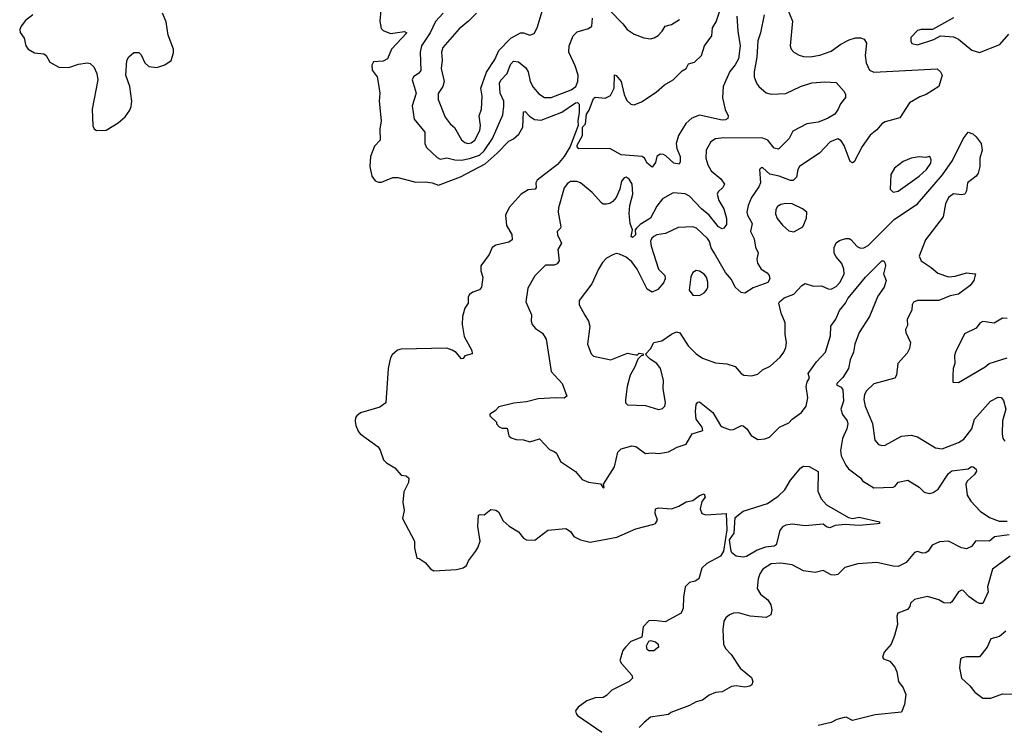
# Model space of a CAD drawing. Extents: x 1468344 to 1613994, y 525695 to 643861.
# Tile 87 of 256: x 1491444 to 1497487, y 620157 to 624485. Entities that reach past the tile are written whole.
import ezdxf

# ---------------------------------------------------------------- set-up
doc = ezdxf.new("R2010")
doc.units = 0

msp = doc.modelspace()

# ---------------------------------------------------------------- linework, layer by layer
at = {"layer": '0CON10XD'}
for points in [[(1494195, 623724.5), (1494215, 623730), (1494236.2, 623745), (1494268.2, 623805), (1494271.1, 623835), (1494264.6, 623895), (1494277.5, 623935), (1494281.9, 624015), (1494274.2, 624065), (1494308, 624162), (1494359.6, 624240.4), (1494385.2, 624295), (1494458.4, 624371.6), (1494516.7, 624403.3), (1494535, 624403.3), (1494575, 624389.1), (1494600.4, 624399.6), (1494618.9, 624435), (1494671.1, 624605)], [(1496149.4, 624565), (1496185.9, 624475), (1496173.1, 624325), (1496179.2, 624305), (1496195.5, 624285.5), (1496227.2, 624267.2), (1496255, 624259.5), (1496295, 624257.9), (1496355, 624267.3), (1496425, 624292.1), (1496484.3, 624335), (1496535, 624360.9), (1496574.3, 624374.3), (1496603.2, 624373.2), (1496626.2, 624365), (1496641.7, 624341.7), (1496631.8, 624265), (1496639.4, 624219.4), (1496660, 624175), (1496685, 624162.5), (1497075, 624182.9), (1497095.8, 624165), (1497105.8, 624145), (1497084.2, 624075), (1497008, 624025), (1496967.7, 624012.3), (1496905.8, 623975), (1496845, 623883.1), (1496755, 623858.9), (1496735, 623845.6), (1496705, 623808.6), (1496663.9, 623776.1), (1496615, 623707.5), (1496565, 623612.9), (1496555, 623607.5), (1496541.4, 623615), (1496503.8, 623713.8), (1496485, 623742.5), (1496465, 623753.1), (1496417.5, 623735), (1496353.4, 623666.6), (1496305, 623636.2), (1496229.5, 623585), (1496219.6, 623565), (1496211.3, 623518.7), (1496191.2, 623498.8), (1496175, 623498.9), (1496105.2, 623525.2), (1496048, 623538), (1496005, 623576.2), (1495994.2, 623575.8), (1495984.4, 623565.6), (1495989.5, 623485), (1495979.8, 623460.2), (1495935.6, 623395), (1495914.5, 623345), (1495907.1, 623305), (1495911.1, 623285), (1495939.6, 623235), (1495928.1, 623185), (1495951.2, 623141.2), (1495959.2, 623089.2), (1495976.2, 623055), (1495968.2, 623015), (1495972.1, 622992.1), (1495994.4, 622955), (1496031.7, 622931.7), (1496044.5, 622915), (1496048.2, 622895), (1496035, 622872.2), (1495945, 622840.5), (1495895, 622807.5), (1495870.8, 622810.8), (1495834.3, 622844.3), (1495812, 622892), (1495774.7, 622935), (1495706.9, 623055), (1495687.5, 623085), (1495677.5, 623125), (1495665, 623143.3), (1495597.1, 623205), (1495575, 623214.4), (1495485, 623210.9), (1495407.5, 623172.5), (1495355, 623165.3), (1495334.8, 623155.2), (1495322.9, 623145), (1495315, 623126.2), (1495319.2, 623095), (1495365.3, 622955), (1495402.5, 622915), (1495405.7, 622895), (1495395, 622870.6), (1495360.9, 622829.1), (1495325, 622814.4), (1495295, 622832), (1495232.7, 622955), (1495199.8, 622999.8), (1495165, 623028.7), (1495125, 623046.6), (1495105, 623050), (1495085, 623042.7), (1495045, 623021.4), (1495020.8, 622995), (1494996, 622955), (1494955.3, 622864.7), (1494878.3, 622761.7), (1494877.5, 622735), (1494911.7, 622671.7), (1494934.5, 622634.5), (1494943.1, 622605), (1494928, 622495), (1494950.8, 622435), (1494965, 622420.8), (1495071.7, 622398.3), (1495175, 622438.6), (1495225, 622430), (1495235, 622430), (1495245, 622440), (1495270, 622435), (1495270, 622425), (1495257.5, 622422.5), (1495237, 622403), (1495220, 622355), (1495190.5, 622305), (1495172.5, 622235), (1495161.4, 622155), (1495162, 622135), (1495175, 622123.1), (1495285, 622118), (1495365, 622093.3), (1495389.3, 622100.7), (1495404.2, 622115), (1495407.5, 622135), (1495392.5, 622222.5), (1495395.4, 622274.6), (1495376.1, 622345), (1495355, 622375.6), (1495313.2, 622403.2), (1495290, 622425), (1495287.5, 622435), (1495314.4, 622465.6), (1495335, 622504), (1495385, 622515.9), (1495443.3, 622555), (1495475, 622569.5), (1495495, 622564.2), (1495546, 622485), (1495595, 622435.8), (1495635, 622409.4), (1495715, 622380), (1495784.2, 622374.2), (1495835, 622358), (1495871.2, 622315), (1495887.5, 622305), (1495935, 622300.9), (1495975, 622310.6), (1496002.4, 622337.6), (1496050, 622360), (1496110.8, 622415), (1496134.4, 622445), (1496146.5, 622475), (1496150, 622505), (1496142.2, 622555), (1496142.5, 622625), (1496117.1, 622685), (1496102.5, 622745), (1496106, 622755), (1496135, 622779.2), (1496195, 622802), (1496243.3, 622855), (1496265, 622866.7), (1496315, 622851.2), (1496365, 622851.9), (1496405, 622834.4), (1496425, 622832.2), (1496455, 622849.1), (1496479.6, 622875), (1496503.2, 622925), (1496502.2, 622955), (1496489.1, 622989.1), (1496452.2, 623032.2), (1496442.9, 623055), (1496442.2, 623087.8), (1496454, 623116), (1496475, 623131.1), (1496515, 623143.1), (1496535, 623143.1), (1496545, 623136.9), (1496584.3, 623094.3), (1496604.2, 623084.2), (1496625, 623085.3), (1496651.2, 623098.8), (1496810.6, 623259.4), (1496953.8, 623356.2), (1497107, 623533), (1497168.3, 623621.7), (1497235, 623754), (1497265, 623794), (1497293.3, 623785), (1497315, 623766.2), (1497345.6, 623725), (1497350.5, 623685), (1497335.6, 623635), (1497335.7, 623584.3), (1497326.6, 623543.4), (1497314, 623525), (1497260.6, 623485), (1497255.5, 623434.5), (1497244.5, 623415.5), (1497225, 623410.9), (1497175, 623417.1), (1497145, 623393.1), (1497126.4, 623355), (1497110.9, 623275), (1497002.7, 623135), (1496963.3, 623035), (1496976.7, 623005), (1497038, 622965), (1497079.1, 622929.1), (1497145, 622906.7), (1497185, 622910.9), (1497255, 622932.2), (1497305, 622926.7), (1497310, 622925), (1497300, 622885), (1497278, 622855), (1497205, 622801.1), (1497155, 622791.3), (1497085, 622763.2), (1496955, 622762.9), (1496928.8, 622751.2), (1496920.4, 622735), (1496918.9, 622705), (1496890, 622645), (1496892, 622608), (1496880, 622585), (1496881.8, 622565), (1496910.5, 622505), (1496905, 622468.8), (1496889.8, 622440.2), (1496834.2, 622375), (1496824.2, 622305), (1496814.4, 622285.6), (1496685, 622250.9), (1496641.3, 622208.7), (1496629.6, 622185), (1496625.4, 622155), (1496632, 622115), (1496676.9, 622006.9), (1496691.4, 621905), (1496715, 621880), (1496735, 621873.5), (1496755, 621875.5), (1496855, 621931.1), (1496915, 621937.1), (1496955, 621925.6), (1497065, 621858.6), (1497105, 621852.9), (1497205, 621890.4), (1497238.2, 621911.8), (1497286.7, 621975), (1497304.7, 622035.3), (1497402.2, 622145), (1497449.1, 622169.1), (1497466.7, 622166.7), (1497481.2, 622148.8), (1497495.4, 622095), (1497475.3, 622025), (1497472.9, 621945), (1497478.6, 621915), (1497489.5, 621899.5)], [(1491524, 624515), (1491480, 624480), (1491452.5, 624445), (1491443.6, 624425), (1491446.2, 624406.2), (1491471.7, 624371.7), (1491482.2, 624325), (1491494.7, 624304.7), (1491535, 624281.9), (1491592.5, 624275), (1491605.6, 624265), (1491628, 624225), (1491683.8, 624193.8), (1491745, 624190.9), (1491805, 624212.1), (1491860.4, 624220.4), (1491875.9, 624215.9), (1491899.4, 624195), (1491917.1, 624155), (1491923.3, 624115), (1491888.8, 623935), (1491893.4, 623833.4), (1491900, 623815), (1491914.4, 623804.4), (1491975, 623807.9), (1492047.4, 623852.6), (1492090.5, 623889.5), (1492120.1, 623929.9), (1492128, 623952), (1492131.6, 623985), (1492120.4, 624075), (1492094.5, 624145.5), (1492102, 624235), (1492112.7, 624257.3), (1492145, 624283.8), (1492174.1, 624284.1), (1492189.3, 624269.3), (1492211.1, 624221.1), (1492237, 624197), (1492285, 624191.5), (1492335, 624206.9), (1492374.3, 624235), (1492387.9, 624282.1), (1492386.9, 624305), (1492355, 624390), (1492341.9, 624471.9), (1492321.1, 624525)], [(1493661.1, 624545), (1493653.4, 624475), (1493661.2, 624431.2), (1493675, 624417.9), (1493719.8, 624400.2), (1493805, 624411.9), (1493820, 624405), (1493726.5, 624305), (1493700.8, 624245), (1493675, 624231.1), (1493615, 624225.8), (1493604.3, 624205), (1493606.7, 624175), (1493637.8, 624135), (1493646.4, 624086.4), (1493654.4, 624034.4), (1493649.4, 623985), (1493662.5, 623865), (1493654.2, 623814.2), (1493656.2, 623745), (1493621.7, 623708.3), (1493595.8, 623645), (1493592, 623585), (1493604, 623525), (1493625.8, 623495.8), (1493645, 623488.6), (1493665, 623488.1), (1493733.9, 623516.1), (1493765, 623517.5), (1493875, 623487.5), (1493935, 623490.5), (1493975, 623484.4), (1494015, 623469.5), (1494149.5, 623520.5), (1494299.9, 623600.1), (1494374.4, 623665.6), (1494445, 623740), (1494475, 623754.4), (1494507.9, 623782.1), (1494532.7, 623825), (1494535, 623918.8), (1494545, 623920.8), (1494572.8, 623892.8), (1494603.4, 623873.4), (1494645, 623868.5), (1494771.8, 623918.2), (1494855, 623975.3), (1494867.6, 623977.6), (1494876.6, 623966.6), (1494877.9, 623915), (1494868.9, 623865), (1494870.8, 623835), (1494822.6, 623707.4), (1494785.5, 623645), (1494745, 623595.6), (1494619.8, 623500.2), (1494611.4, 623485), (1494613.3, 623455), (1494607.5, 623445), (1494565, 623441.4), (1494521.4, 623415), (1494447, 623333), (1494425.6, 623285), (1494432.1, 623222.1), (1494465, 623166.7), (1494466, 623135), (1494445, 623120), (1494365, 623102.5), (1494343.6, 623086.4), (1494325.4, 623044.6), (1494274.2, 622975), (1494273.8, 622945), (1494285.8, 622905), (1494278.8, 622845), (1494265, 622826.7), (1494225, 622813.3), (1494205, 622800), (1494196.2, 622785), (1494195.8, 622745), (1494175.8, 622715), (1494161.4, 622665), (1494160, 622615), (1494171.7, 622541.7), (1494218.8, 622455), (1494220, 622435), (1494176.4, 622423.6), (1494165, 622407.5), (1494155, 622403.8), (1494122.5, 622442.5), (1494098.5, 622458.5), (1494065, 622469.6), (1493785, 622464.3), (1493762.4, 622457.6), (1493730.3, 622429.7), (1493718.5, 622411.5), (1493713.6, 622383.6), (1493705.8, 622345), (1493691.8, 622135), (1493655, 622108.9), (1493535, 622073.1), (1493512.5, 622055), (1493504.4, 622045), (1493502.4, 622022.4), (1493505.8, 621995), (1493520.5, 621960.5), (1493533.9, 621943.9), (1493643.3, 621865), (1493656, 621845), (1493676.7, 621785), (1493695, 621766.7), (1493745.8, 621735.8), (1493785, 621690), (1493815, 621687.5), (1493831.7, 621671.7), (1493830, 621645), (1493802.3, 621587.7), (1493796.2, 621525), (1493804.3, 621475), (1493793.3, 621425), (1493867.5, 621285), (1493867.5, 621245), (1493881.7, 621181.7), (1493895, 621180), (1493932.5, 621155), (1493965, 621116.7), (1493985, 621103.3), (1494125, 621112.5), (1494165, 621122.5), (1494185, 621136.7), (1494198.6, 621165), (1494241.7, 621221.7), (1494256.2, 621245), (1494268.8, 621285), (1494256.2, 621375), (1494258.8, 621445), (1494269.5, 621450.5), (1494295, 621448), (1494335, 621480), (1494365.7, 621475.7), (1494383.3, 621465), (1494411.3, 621411.3), (1494448.3, 621378.3), (1494505, 621344), (1494536.2, 621305), (1494555, 621294.2), (1494605, 621292.9), (1494685, 621353.8), (1494795, 621363.8), (1494823.3, 621345), (1494844.3, 621314.3), (1494885, 621294.3), (1494945, 621279.5), (1495108.9, 621311.1), (1495225, 621361.9), (1495335, 621390), (1495345.8, 621395), (1495357.5, 621415), (1495343.1, 621455), (1495346, 621485), (1495365, 621489.6), (1495445, 621484.4), (1495489.4, 621500.6), (1495535, 621527.1), (1495575, 621535.7), (1495615, 621565.8), (1495645, 621576.2), (1495650, 621555), (1495630.9, 621529.1), (1495620, 621485), (1495630, 621455), (1495655, 621447.5), (1495778.8, 621455), (1495784.3, 621355), (1495763.1, 621225), (1495745, 621194.5), (1495661.8, 621148.2), (1495630.3, 621119.7), (1495611.2, 621055), (1495588.7, 621041.3), (1495555, 621032.5), (1495528, 621005), (1495516.9, 620943.1), (1495516.7, 620875), (1495504.2, 620845), (1495405, 620792), (1495335, 620800), (1495305, 620797.5), (1495269.7, 620760.3), (1495262.5, 620697.5), (1495195, 620670), (1495160.8, 620635), (1495146.2, 620615), (1495126.7, 620555), (1495136.7, 620535), (1495201.2, 620465), (1495204.2, 620445), (1495185, 620425.7), (1495077.5, 620372.5), (1495045, 620339.4), (1495025, 620327.8), (1494975, 620324.6), (1494925, 620306.7), (1494871.9, 620268.1), (1494855.7, 620245), (1494858.3, 620228.3), (1494867.6, 620217.6), (1495017.5, 620115)], [(1494043.3, 624525), (1493995, 624474.4), (1493963.9, 624405), (1493909.1, 624325), (1493902.1, 624285), (1493906, 624174), (1493893.4, 624156.6), (1493861.4, 624135), (1493851.5, 624115), (1493877.9, 624035), (1493852.6, 623957.4), (1493865.4, 623875.4), (1493930.6, 623795), (1493930, 623725), (1493941.1, 623701.1), (1494005, 623638.5), (1494025, 623628.5), (1494065, 623637.8), (1494115.2, 623625.2), (1494155, 623623.5), (1494205, 623632.8), (1494265, 623654), (1494295, 623679.4), (1494346.1, 623755), (1494409, 623901), (1494415.3, 623955.3), (1494414.7, 623985), (1494391.6, 624035), (1494387.9, 624095), (1494396.9, 624113.1), (1494436.5, 624155), (1494455, 624210), (1494475, 624230.8), (1494505, 624225.5), (1494550.1, 624190.1), (1494563.9, 624165), (1494576, 624106), (1494595, 624070), (1494630.5, 624030.5), (1494665, 624008.2), (1494705, 624006.9), (1494828.1, 624055), (1494856.6, 624075), (1494869.1, 624105), (1494870.5, 624145), (1494851.9, 624201.9), (1494813.2, 624285), (1494815.4, 624324.6), (1494841.2, 624385), (1494865, 624411.2), (1494935, 624430), (1494955.6, 624444.4), (1494958.8, 624495)], [(1494247.1, 624525), (1494198.8, 624475), (1494141, 624429), (1494039.7, 624315), (1494032.3, 624285), (1494035.9, 624235.9), (1494030.5, 624185), (1494049.1, 624105), (1494041.1, 624075), (1494011.2, 624031.2), (1494012.7, 623995), (1494055, 623887.5), (1494085.9, 623845.9), (1494112.7, 623822.7), (1494155, 623748.6), (1494175, 623731.9), (1494195, 623724.5)], [(1495325, 623580), (1495294.3, 623605), (1495279.2, 623635), (1495265, 623645.7), (1495135, 623656.7), (1495065, 623694), (1494875, 623692.2), (1494864.3, 623705), (1494865.7, 623715), (1494897.5, 623775), (1494897.5, 623825), (1494915.6, 623845), (1494923.1, 623905), (1494939.6, 623930.4), (1494965, 624002), (1494975, 624010), (1495037.2, 624002.8), (1495070.3, 624019.7), (1495091.8, 624065), (1495095, 624146.7), (1495105, 624143.3), (1495134.3, 624105), (1495153.1, 624025), (1495169.2, 623989.2), (1495195, 623965.6), (1495215, 623962.9), (1495259.1, 623980.9), (1495350.3, 624039.7), (1495401.2, 624085), (1495453.4, 624116.6), (1495509.1, 624170.9), (1495533.8, 624186.2), (1495547.5, 624215), (1495585, 624223.3), (1495627.5, 624265), (1495645.8, 624324.2), (1495692, 624385), (1495696.1, 624433.9), (1495718.8, 624471.2), (1495743.8, 624545)], [(1495063.6, 624543.6), (1495145, 624460), (1495172, 624425), (1495215, 624396), (1495275, 624373.8), (1495315, 624367.5), (1495337.5, 624372.5), (1495361.7, 624388.3), (1495386.4, 624413.6), (1495405, 624445.8), (1495445, 624455.8), (1495493.5, 624486.5)], [(1495845.5, 624505.5), (1495850.5, 624415), (1495866.6, 624325), (1495855, 624244.2), (1495835, 624208.1), (1495802.1, 624167.9), (1495761.9, 624075), (1495757.1, 624005), (1495773, 623933), (1495791.2, 623895), (1495790.7, 623879.3), (1495775, 623870), (1495755, 623868), (1495615, 623899.6), (1495568.3, 623881.7), (1495531.9, 623848.1), (1495487.9, 623775), (1495473.3, 623725), (1495476.9, 623695), (1495496.5, 623645), (1495497.5, 623612.5), (1495491.2, 623598.8), (1495457.5, 623605), (1495409.5, 623649.5), (1495395, 623658.2), (1495375, 623660), (1495354.6, 623645.4), (1495345, 623608.8), (1495325, 623580)], [(1496012.1, 624515), (1495991.1, 624405), (1495974.7, 624355), (1495968.1, 624255), (1495951.1, 624165), (1495952.5, 624135), (1495965.6, 624095), (1495980, 624075), (1496025, 624035.7), (1496055, 624028.2), (1496145, 624031.5), (1496235, 624074.6), (1496305, 624097.1), (1496384.4, 624104.4), (1496455, 624098.8), (1496504.2, 624045), (1496512.5, 624025), (1496511.7, 624008.3), (1496481.3, 623968.7), (1496467.1, 623935), (1496445.7, 623905), (1496401.7, 623878.3), (1496344.5, 623855.5), (1496275, 623846.1), (1496189.2, 623800.8), (1496166.9, 623755), (1496100.3, 623689.7), (1496075, 623697.1), (1496036, 623745), (1496005, 623757.4), (1495765, 623761.1), (1495715, 623754.4), (1495685.7, 623735), (1495657.1, 623685), (1495655.6, 623634.4), (1495667.1, 623595), (1495688.3, 623558.3), (1495747.8, 623507.8), (1495768.5, 623475), (1495759.5, 623455), (1495731.1, 623428.9), (1495724.6, 623415), (1495735.4, 623375), (1495765.3, 623325), (1495781.3, 623265), (1495780.9, 623229.1), (1495765, 623206), (1495755, 623202.9), (1495732.2, 623215), (1495676, 623286), (1495627.6, 623325), (1495555, 623402.3), (1495527.1, 623417.1)], [(1497174.6, 624495.4), (1497045.9, 624424.1), (1496976.1, 624423.9), (1496955, 624417.5), (1496913.8, 624375), (1496912.3, 624352.3), (1496918.8, 624338.8), (1496955, 624330), (1497055, 624364.3), (1497095, 624386.2), (1497175, 624379.4), (1497206.2, 624365), (1497287.9, 624297.9), (1497335, 624284), (1497458.3, 624331.7), (1497513.8, 624395)], [(1496805, 623426), (1496835, 623433.1), (1496965, 623525.6), (1497008.6, 623565), (1497036.7, 623605), (1497038.6, 623625), (1497031.7, 623641.7), (1497025, 623646.2), (1497005, 623640), (1496965, 623643.8), (1496915, 623635.5), (1496865, 623614.4), (1496812.5, 623575), (1496790, 623535), (1496785.8, 623445.8), (1496805, 623426)], [(1495527.1, 623417.1), (1495455, 623423.1), (1495389.4, 623385), (1495355, 623340), (1495315, 623266.9), (1495251.9, 623228.1), (1495228.6, 623205), (1495222, 623195), (1495223.1, 623165), (1495205, 623147.8), (1495195.7, 623155), (1495204.4, 623195), (1495190, 623235), (1495183.8, 623295), (1495189.2, 623345), (1495206.8, 623415), (1495202.5, 623475), (1495185, 623507.1), (1495165, 623518.6), (1495154, 623515), (1495138, 623495), (1495126.2, 623445), (1495105, 623393.3), (1495085, 623368.8), (1495065, 623356.7), (1495045, 623353.3), (1495025, 623353.8), (1495015, 623361.2), (1494957.8, 623425), (1494885, 623484.4), (1494862.3, 623492.3), (1494825, 623491.6), (1494805, 623479.1), (1494785, 623453.8), (1494749.8, 623330.2), (1494748.1, 623305), (1494765.4, 623215), (1494762.9, 623205), (1494741.9, 623185), (1494744.2, 623164.2), (1494769.6, 623115), (1494747.1, 623075), (1494754.2, 623005), (1494742.2, 622987.8), (1494725, 622978.6), (1494671.8, 622978.2), (1494605.4, 622914.6), (1494562.6, 622837.4), (1494549.6, 622755), (1494584.4, 622675), (1494582.5, 622635), (1494588, 622615), (1494609.7, 622589.7), (1494652.1, 622562.1), (1494674.2, 622525), (1494705, 622326.2), (1494773.2, 622253.2), (1494800.8, 622175), (1494785, 622162.7), (1494735, 622166.1), (1494625, 622158.2), (1494555, 622140.9), (1494477, 622133), (1494385, 622110), (1494362.5, 622085), (1494330, 622065), (1494330, 622055), (1494370, 622015), (1494370, 622005), (1494387, 621987), (1494405, 621980), (1494435, 621980), (1494445, 621932.5), (1494460.5, 621920.5), (1494490.3, 621910.3), (1494535, 621908.1), (1494575, 621896), (1494635, 621913.3), (1494695, 621847.5), (1494725, 621836.7), (1494737.5, 621825), (1494763.3, 621775), (1494855, 621713.8), (1494895, 621664.2), (1494935, 621647.5), (1495008, 621638), (1495025, 621612.5), (1495030, 621615), (1495027.5, 621635), (1495095, 621742.5), (1495115, 621832.5), (1495135, 621853.3), (1495200.7, 621870.7), (1495225, 621866), (1495285, 621823.3), (1495325, 621828.6), (1495367.1, 621822.9), (1495425, 621834), (1495478.3, 621861.7), (1495535, 621880.8), (1495570, 621945), (1495636.2, 621965), (1495631.9, 621985), (1495595.7, 622035), (1495590.6, 622080.6), (1495596, 622125), (1495605, 622138.8), (1495615, 622140), (1495696.9, 622075), (1495744, 621995), (1495755, 621986.7), (1495805, 621968.8), (1495825, 621970), (1495873.6, 621996.4), (1495885, 621993.3), (1495906.7, 621975), (1495933.8, 621935), (1495975, 621910.4), (1496017.2, 621912.8), (1496045, 621924.2), (1496106.2, 621985), (1496165, 622011.9), (1496184, 622035), (1496241.5, 622075), (1496270.8, 622115), (1496280, 622165), (1496270, 622235), (1496276.8, 622263.2), (1496291.2, 622285), (1496282.9, 622315), (1496335, 622386.7), (1496390, 622445), (1496420.6, 622545), (1496421.9, 622605), (1496453, 622647), (1496475, 622700.8), (1496512.9, 622745), (1496525.8, 622775), (1496548.5, 622801.5), (1496635, 622906.2), (1496735, 623006.2), (1496747.5, 623005), (1496755, 622990), (1496757.1, 622975), (1496746.2, 622925), (1496762.5, 622885), (1496748.6, 622845), (1496711.2, 622788.8), (1496658.4, 622665), (1496595.5, 622565), (1496568.9, 622495), (1496561.1, 622445), (1496541.2, 622398.8), (1496529.6, 622345), (1496495, 622290), (1496460, 622255), (1496457.5, 622245), (1496485, 622231.4), (1496495.4, 622215), (1496500.7, 622145), (1496483.8, 622095), (1496493.4, 622063.4), (1496521.3, 622025), (1496526.1, 622006.1), (1496520.5, 621975), (1496492.9, 621915), (1496482.1, 621842.1), (1496485, 621810), (1496515, 621752.2), (1496530.6, 621730.6), (1496603.8, 621675), (1496617, 621657), (1496685, 621613.8), (1496805, 621617.1), (1496816.9, 621623.1), (1496835, 621647.5), (1496895, 621660), (1496965, 621617.5), (1496995, 621585.7), (1497025, 621579.4), (1497050, 621585), (1497080.8, 621605), (1497145, 621701.4), (1497165, 621716.9), (1497265, 621730), (1497285, 621743.8), (1497295, 621742), (1497315, 621726.7), (1497316.2, 621715), (1497304.2, 621695), (1497258.6, 621655), (1497251.4, 621635), (1497259.2, 621569.2), (1497280.5, 621530.5), (1497339.4, 621469.4), (1497395, 621431.9), (1497455, 621409.2), (1497505, 621408)], [(1496195, 623184.2), (1496250.8, 623215), (1496272.3, 623267.7), (1496273.8, 623305), (1496248, 623325), (1496185, 623354.5), (1496145, 623357.5), (1496115, 623351.1), (1496095, 623338.6), (1496085, 623320), (1496083, 623293), (1496092.7, 623265), (1496124.6, 623224.6), (1496165, 623190), (1496195, 623184.2)], [(1495615, 622793.6), (1495645, 622809.5), (1495659.5, 622825), (1495666.9, 622845), (1495667.7, 622875), (1495658.5, 622905), (1495645, 622923.3), (1495615, 622943.1), (1495595, 622945.7), (1495575, 622934), (1495561.8, 622908.2), (1495553.1, 622825), (1495575, 622794.4), (1495615, 622793.6)], [(1497505, 622652.9), (1497475, 622654), (1497425, 622622.5), (1497355, 622632.5), (1497337, 622623), (1497315, 622593.3), (1497242, 622558), (1497186.2, 622445), (1497181.2, 622425), (1497183.8, 622375), (1497173.8, 622345), (1497170.7, 622299.3), (1497171.7, 622261.7), (1497205, 622260), (1497370, 622355), (1497394.4, 622375.6), (1497505, 622410)], [(1495885, 621186.9), (1495842, 621195), (1495815, 621214.7), (1495810.8, 621225), (1495800, 621295), (1495829.1, 621335), (1495835, 621430.8), (1495885, 621470), (1496033.1, 621516.9), (1496098.8, 621561.2), (1496139.3, 621600.7), (1496175, 621659.2), (1496238, 621735), (1496253.9, 621746.1), (1496288.8, 621745), (1496345, 621713.8), (1496342.1, 621592.1), (1496362, 621545), (1496395, 621508), (1496531.1, 621431.1), (1496555, 621425.7), (1496595, 621432.5), (1496720, 621405), (1496720, 621395), (1496707.7, 621392.3), (1496595, 621381.5), (1496510.9, 621389.1), (1496448.9, 621381.1), (1496415, 621367.5), (1496395, 621373.8), (1496375, 621390), (1496265, 621380), (1496185, 621390.8), (1496145.9, 621384.1), (1496125, 621373.3), (1496109.3, 621350.7), (1496087.4, 621262.6), (1496073.3, 621255), (1496020.7, 621249.3), (1495969.5, 621230.5), (1495905, 621192.7), (1495885, 621186.9)], [(1497517.5, 621325), (1497427, 621313), (1497395, 621285.6), (1497311.9, 621288.1), (1497285, 621254.2), (1497255, 621238.9), (1497225, 621244.6), (1497145, 621286.4), (1497088.3, 621281.7), (1497045, 621262.2), (1497020, 621225), (1497005, 621214.3), (1496985, 621212.9), (1496955, 621223.1), (1496935, 621216.5), (1496883.8, 621155), (1496835, 621131.1), (1496805, 621132.3), (1496705, 621155.9), (1496587.4, 621147.4), (1496507.5, 621125), (1496465, 621082.5), (1496445, 621076.7), (1496425, 621080), (1496375, 621106.7), (1496325, 621094.2), (1496255, 621104.4), (1496185, 621140.4), (1496115, 621150.8), (1496055, 621146.7), (1496004.4, 621115), (1495985.6, 621085), (1495975.6, 621055), (1495970.8, 620995), (1495990.7, 620960.7), (1496035, 620925.8), (1496054.2, 620895), (1496060.6, 620865), (1496054, 620835), (1496025, 620818), (1495926.6, 620826.6), (1495855, 620846.9), (1495825, 620844.2), (1495800, 620835), (1495778, 620815), (1495766, 620795), (1495758.8, 620745), (1495763.8, 620655), (1495775, 620627.5), (1495811.2, 620591.2), (1495865, 620507.5), (1495935, 620450), (1495942.5, 620425), (1495937.5, 620405), (1495925, 620396), (1495895, 620390.8), (1495840.9, 620399.1), (1495812.5, 620395), (1495755, 620362.5), (1495715, 620357.5), (1495675, 620342), (1495635, 620311.2), (1495595, 620300.8), (1495555, 620278.6), (1495440, 620235), (1495425, 620223.3), (1495315, 620206), (1495276, 620174), (1495245, 620144)], [(1497523.3, 621195), (1497413.5, 621115), (1497383.5, 621005), (1497386.9, 620975), (1497355, 620904.2), (1497335, 620902.9), (1497315, 620914.4), (1497271.9, 620945), (1497235, 620984), (1497225, 620986), (1497204.6, 620975.4), (1497165, 620913.3), (1497155, 620906.7), (1497115, 620908), (1497085, 620927.1), (1497015, 620946), (1496935, 620928), (1496911.2, 620905), (1496906.7, 620885), (1496893.6, 620866.4), (1496833.3, 620845), (1496828, 620825), (1496831.2, 620775), (1496813.3, 620706.7), (1496793.3, 620655), (1496748.8, 620605), (1496738.8, 620575), (1496745, 620563.8), (1496785, 620550), (1496815, 620513.8), (1496828, 620485), (1496837.5, 620425), (1496866.1, 620386.1), (1496882.5, 620345), (1496873.3, 620285), (1496855, 620237.5), (1496695, 620220), (1496555, 620186.9), (1496515.5, 620205.5), (1496504.2, 620204.2), (1496458.6, 620191.4), (1496425, 620174.3), (1496345, 620156)], [(1497496.1, 620733.9), (1497457.9, 620702.1), (1497405, 620686.7), (1497381.2, 620635), (1497335, 620576.7), (1497253, 620577), (1497228.8, 620571.2), (1497218.8, 620561.2), (1497210.9, 620509.1), (1497224, 620445), (1497275, 620399.2), (1497305, 620360), (1497355, 620322.9), (1497405, 620323.8), (1497475, 620349.1), (1497575, 620348.5)], [(1495305, 620614), (1495295, 620622.5), (1495291.2, 620645), (1495305, 620673.3), (1495315, 620676.7), (1495345, 620668.8), (1495363.3, 620655), (1495363.8, 620635), (1495335, 620614.2), (1495305, 620614)]]:
    msp.add_lwpolyline(points, dxfattribs=at)

doc.saveas('drawing.dxf')
